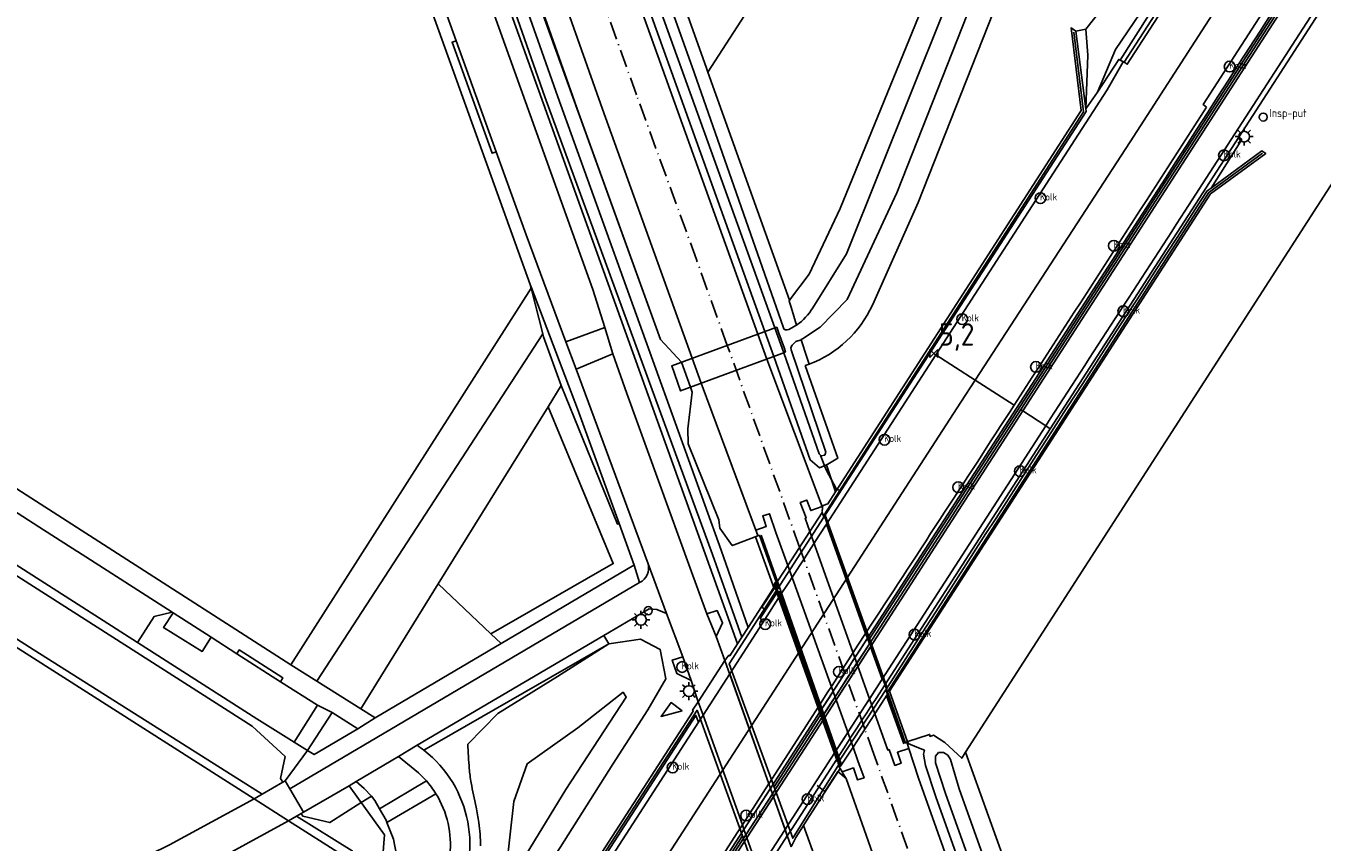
# Model space of a CAD drawing. Extents: x 165936 to 168762, y 445225 to 450407.
# Tile 19 of 69: x 166722 to 166867, y 446294 to 446385. Entities that reach past the tile are written whole.
import ezdxf

# ---------------------------------------------------------------- set-up
doc = ezdxf.new("R2010")
doc.units = 0
doc.header["$LTSCALE"] = 4
doc.linetypes.add('SPOOR', pattern=[0.8, 0.5, -0.15, 0, -0.15])
doc.layers.get('0').update_dxf_attribs({"linetype": 'CONTINUOUS'})
for name, color, linetype in [('G_BTD', 3, 'CONTINUOUS'), ('G_KWDUPM1', 11, 'ByLayer'), ('G_OBDP1', 2, 'ByLayer'), ('G_OTD', 32, 'CONTINUOUS'), ('G_OTDP1', 2, 'ByLayer'), ('G_OWG', 6, 'CONTINUOUS'), ('G_OWGM1', 11, 'ByLayer'), ('G_OWT', 6, 'CONTINUOUS'), ('G_SHDM1', 11, 'ByLayer'), ('G_WGD', 7, 'CONTINUOUS'), ('G_WGDM1', 11, 'ByLayer'), ('G_WGDP1', 2, 'ByLayer'), ('G_WTD', 5, 'CONTINUOUS'), ('LSHD', 3, 'CONTINUOUS'), ('LSPR', 7, 'CONTINUOUS'), ('LWGI', 7, 'CONTINUOUS'), ('PPALHM', 10, 'CONTINUOUS')]:
    doc.layers.add(name, color=color, linetype=linetype)
doc.layers.add('G_OTDP1_A1', color=2, linetype='CONTINUOUS', lineweight=70)
doc.layers.add('G_SHD', color=10, linetype='ByLayer', lineweight=25)
doc.layers.add('PPAL', color=7, linetype='CONTINUOUS', true_color=0xbd2877)
doc.layers.add('PPUT', color=7, linetype='CONTINUOUS', true_color=0xbd2877)
doc.styles.add('ISO', font='ISO')

# ---------------------------------------------------------------- blocks, each defined once
blk = doc.blocks.new('kolk')
at = {"color": 0}
blk.add_circle((0, 0), 0.6, dxfattribs=at)
at = {"color": 0, "linetype": 'Continuous', "style": 'ISO'}
blk.add_attdef('KOLK', (-0.04, -0.26), '', height=0.8, dxfattribs=at)
blk = doc.blocks.new('lichtmast')
at = {"color": 0}
for p, q in [((-0.6, 0), (-1, 0)), ((-0.71, 0.71), (-0.42, 0.42)), ((0, 0.6), (0, 1)), ((0.42, 0.42), (0.71, 0.71)), ((0.6, 0), (1, 0)), ((-0.42, -0.42), (-0.71, -0.71)), ((0, -0.6), (0, -1)), ((0.42, -0.42), (0.71, -0.71))]:
    blk.add_line(p, q, dxfattribs=at)
blk.add_circle((0, 0), 0.6, dxfattribs=at)
blk = doc.blocks.new('klok')
at = {"color": 0}
blk.add_circle((0, 0), 0.45, dxfattribs=at)
at = {"style": 'ISO'}
blk.add_attdef('KLOK', (0.7, 0), '', height=0.9, dxfattribs=at)
blk = doc.blocks.new('kilometerpaal')
at = {"color": 0}
for p, q in [((-0.44, 0.44), (0.44, -0.44)), ((-0.44, -0.44), (-0.44, 0.44)), ((0.44, 0.44), (-0.44, -0.44)), ((0.44, -0.44), (0.44, 0.44))]:
    blk.add_line(p, q, dxfattribs=at)
at = {"color": 0, "style": 'ISO'}
blk.add_attdef('KILOMETERPAAL', (0.59, 0.87), '', height=2.5, dxfattribs=at)
blk = doc.blocks.new('verkeersteller')
at = {"color": 0}
blk.add_circle((0, 0), 0.45, dxfattribs=at)

msp = doc.modelspace()

# ---------------------------------------------------------------- linework, layer by layer
at = {"layer": 'G_BTD', "linetype": 'Continuous', "transparency": 33554687}
for points in [[(166778.532, 446355.748), (166778.634, 446355.339)], [(166751.831, 446313.351), (166778.634, 446355.339)], [(166778.634, 446355.339), (166779.91, 446350.244)], [(166754.72, 446311.539), (166779.91, 446350.244)], [(166781.981, 446344.488), (166779.989, 446349.928), (166779.91, 446350.244)], [(166781.981, 446344.488), (166780.521, 446342.136)], [(166788.422, 446329.112), (166788.235, 446329.044), (166781.981, 446344.488)], [(166768.263, 446322.389), (166780.521, 446342.136)], [(166780.521, 446342.136), (166787.78, 446324.651), (166774.146, 446316.822)], [(166750.926, 446300.275), (166750.672, 446300.707), (166751.212, 446303.133), (166747.513, 446306.512), (166701.825, 446335.673), (166700.249, 446336.3), (166698.573, 446336.363), (166694.11, 446335.514), (166692.567, 446334.916), (166691.37, 446333.643), (166689.218, 446329.829), (166683.616, 446322.003), (166680.521, 446319.907), (166671.628, 446324.527), (166646.542, 446340.419)], [(166734.734, 446315.855), (166726.659, 446321.009), (166702.283, 446336.567)], [(166811.192, 446331.13), (166811.708, 446331.317), (166812.569, 446332.653)], [(166811.192, 446331.13), (166811.152, 446331.116), (166811.115, 446330.868)], [(166759.62, 446308.466), (166768.263, 446322.389)], [(166768.263, 446322.389), (166774.146, 446316.822)], [(166775.297, 446315.732), (166774.146, 446316.822)], [(166766.675, 446303.839), (166787.29, 446315.691)], [(166820.486, 446304.739), (166820.587, 446304.791)], [(166759.676, 446298.012), (166759.383, 446298.418), (166758.325, 446299.885)], [(166759.676, 446298.012), (166760.811, 446298.735)], [(166812.177, 446286.555), (166808.979, 446295.44)]]:
    msp.add_lwpolyline(points, dxfattribs=at)
at = {"layer": 'G_KWDUPM1', "transparency": 33554687}
for points in [[(166806.018, 446350.997), (166794.297, 446346.687), (166795.265, 446343.9), (166806.995, 446348.214)], [(166806.995, 446348.214), (166806.854, 446348.616), (166806.254, 446350.324), (166806.018, 446350.997)]]:
    msp.add_lwpolyline(points, dxfattribs=at)
at = {"layer": 'G_OBDP1', "transparency": 33554687}
msp.add_lwpolyline([(166818.168, 446310.575), (166818.192, 446310.613), (166818.217, 446310.65), (166818.241, 446310.688), (166818.265, 446310.726), (166818.289, 446310.764), (166818.313, 446310.802)], dxfattribs=at)
at = {"layer": 'G_OTD', "linetype": 'Continuous', "transparency": 33554687}
for points in [[(166798.327, 446379.426), (166803.626, 446387.665), (166834.679, 446436.027), (166885.309, 446514.722)], [(166811.115, 446330.868), (166811.05, 446330.433)], [(166811.06, 446331.013), (166811.115, 446330.868)], [(166811.071, 446330.336), (166809.706, 446328.231)], [(166811.052, 446330.39), (166811.046, 446330.406), (166811.05, 446330.433)], [(166811.071, 446330.336), (166811.052, 446330.39)], [(166803.896, 446327.764), (166803.669, 446328.373)], [(166803.907, 446327.735), (166803.896, 446327.764)], [(166806.839, 446323.811), (166805.979, 446322.485)], [(166807.246, 446324.439), (166806.839, 446323.811)], [(166806.056, 446321.748), (166805.872, 446322.263)], [(166800.232, 446313.834), (166800.674, 446314.437), (166800.758, 446314.359), (166801.631, 446315.708)], [(166816.933, 446307.906), (166818.345, 446310.078)], [(166820.486, 446304.739), (166820.402, 446304.696), (166820.285, 446304.636), (166818.361, 446310.034), (166818.345, 446310.078)], [(166812.955, 446302.535), (166813.127, 446302.055), (166814.065, 446303.498)], [(166814.065, 446303.498), (166814.515, 446304.189)], [(166820.486, 446304.739), (166820.527, 446304.616)], [(166820.527, 446304.616), (166820.72, 446304.035)], [(166812.859, 446302.445), (166812.868, 446302.399)], [(166812.868, 446302.399), (166812.937, 446302.038), (166813.023, 446301.895)], [(166812.955, 446302.535), (166812.941, 446302.573)], [(166811.287, 446299.07), (166813.077, 446301.804)], [(166813.077, 446301.804), (166813.023, 446301.895)], [(166813.308, 446301.416), (166813.077, 446301.804)], [(166811.287, 446299.07), (166810.013, 446297.067)], [(166810.013, 446297.067), (166809.358, 446296.037)], [(166808.979, 446295.44), (166808.139, 446294.119), (166807.61, 446293.077)], [(166808.979, 446295.44), (166809.358, 446296.037)]]:
    msp.add_lwpolyline(points, dxfattribs=at)
at = {"layer": 'G_OTDP1', "transparency": 33554687}
for points in [[(166811.263, 446329.804), (166811.071, 446330.336)], [(166818.313, 446310.802), (166811.417, 446330.042), (166811.263, 446329.804)], [(166818.168, 446310.575), (166818.345, 446310.078)]]:
    msp.add_lwpolyline(points, dxfattribs=at)
msp.add_lwpolyline([(166818.168, 446310.575, 0.0051272), (166818.313, 446310.802)], format="xyb", dxfattribs=at)
at = {"layer": 'G_OTDP1_A1', "linetype": 'Continuous', "lineweight": 70, "transparency": 33554687}
for points in [[(166805.979, 446322.485), (166805.858, 446322.299), (166806.056, 446321.748)], [(166806.137, 446321.523), (166812.939, 446302.578)], [(166812.939, 446302.578), (166812.955, 446302.535)]]:
    msp.add_lwpolyline(points, dxfattribs=at)
at = {"layer": 'G_OWG', "linetype": 'Continuous', "transparency": 33554687}
for points in [[(166840.48, 446384.221), (166845.544, 446390.695), (166888.735, 446451.693), (166893.268, 446456.711), (166858.14, 446403.182), (166843.771, 446381.949), (166841.754, 446377.202)], [(166887.328, 446425.613), (166833.199, 446341.82)], [(166827.059, 446303.618), (166885.328, 446394.046)], [(166867.87, 446389.322), (166868.384, 446389.02), (166857.501, 446372.182)], [(166812.569, 446332.653), (166839.96, 446375.166), (166838.822, 446384.354), (166839.349, 446383.998)], [(166839.349, 446383.998), (166840.48, 446384.221)], [(166839.349, 446383.998), (166840.446, 446375.317)], [(166840.48, 446384.221), (166840.68, 446381.3), (166840.446, 446375.317)], [(166841.754, 446377.202), (166844.135, 446380.85), (166844.741, 446380.519)], [(166841.754, 446377.202), (166840.446, 446375.317)], [(166811.263, 446329.804), (166840.504, 446375.054), (166840.446, 446375.317)], [(166836.504, 446339.684), (166857.501, 446372.182)], [(166857.501, 446372.182), (166857.849, 446371.913), (166854.445, 446366.486)], [(166820.587, 446304.791), (166818.561, 446310.409), (166854.35, 446365.845), (166860.518, 446370.339), (166860.067, 446370.64), (166854.445, 446366.486)], [(166816.107, 446316.314), (166849.327, 446367.605)], [(166854.445, 446366.486), (166853.998, 446366.205)], [(166816.327, 446315.702), (166833.199, 446341.82)], [(166833.442, 446341.662), (166833.199, 446341.82)], [(166818, 446311.043), (166836.504, 446339.684)], [(166835.991, 446340.016), (166836.504, 446339.684)], [(166812.569, 446332.653), (166811.533, 446335.65)], [(166811.263, 446329.804), (166806.056, 446321.748)], [(166806.137, 446321.523), (166804.201, 446318.61), (166804.414, 446318.013)], [(166806.056, 446321.748), (166806.137, 446321.523)], [(166787.29, 446315.691), (166786.732, 446316.647)], [(166816.107, 446316.314), (166815.911, 446316.859)], [(166787.29, 446315.691), (166790.814, 446316.202), (166792.995, 446315.079), (166793.657, 446311.817), (166791.63, 446308.35), (166787.719, 446302.289), (166781.862, 446293.015), (166776.874, 446285.45), (166773.323, 446279.749), (166768.714, 446273.233), (166767.158, 446272.494), (166766.203, 446272.828), (166765.735, 446273.043)], [(166771.571, 446304.513), (166774.909, 446307.917), (166781.555, 446312.047), (166787.29, 446315.691)], [(166816.107, 446316.314), (166810.875, 446308.22)], [(166811.089, 446307.596), (166816.327, 446315.702)], [(166795.517, 446314.249), (166794.347, 446313.884), (166794.853, 446312.38), (166796.48, 446311.621)], [(166818, 446311.043), (166817.151, 446309.728), (166816.619, 446308.903), (166816.032, 446307.994), (166815.506, 446307.18), (166815, 446306.397), (166814.279, 446305.282), (166813.721, 446304.418), (166812.843, 446303.059), (166812.765, 446302.938)], [(166797.253, 446309.251), (166796.62, 446308.306), (166796.704, 446308.187), (166767.695, 446263.35), (166758.989, 446260.491), (166759.529, 446260.108), (166767.771, 446262.852)], [(166767.627, 446276.242), (166768.085, 446276.14), (166773.747, 446285.162), (166782.5, 446299.466), (166789.219, 446309.769), (166788.866, 446310.305), (166783.83, 446306.331), (166778.183, 446302.339), (166776.697, 446298.137), (166775.892, 446290.834), (166770.763, 446281.966), (166767.306, 446276.825), (166767.364, 446276.345)], [(166818.168, 446310.575), (166813.234, 446303.029), (166812.939, 446302.578)], [(166795.46, 446308.216), (166794.224, 446309.159), (166793.114, 446307.617), (166795.46, 446308.216)], [(166810.875, 446308.22), (166805.75, 446300.283), (166805.298, 446299.582)], [(166810.875, 446308.22), (166810.689, 446308.763)], [(166797.274, 446306.954), (166796.994, 446307.727), (166768.035, 446262.944), (166767.771, 446262.852)], [(166805.516, 446298.968), (166805.97, 446299.671), (166811.089, 446307.596)], [(166811.089, 446307.596), (166811.208, 446307.251)], [(166820.605, 446304.8), (166820.587, 446304.791)], [(166812.715, 446302.86), (166807.644, 446295.013), (166807.178, 446294.292)], [(166812.765, 446302.938), (166812.715, 446302.86)], [(166812.859, 446302.445), (166812.765, 446302.938)], [(166812.941, 446302.573), (166812.859, 446302.445)], [(166812.939, 446302.578), (166812.941, 446302.573)], [(166805.298, 446299.582), (166802.347, 446295.013)], [(166805.516, 446298.968), (166802.566, 446294.401)], [(166802.347, 446295.013), (166801.863, 446294.264), (166738.251, 446195.819)], [(166802.566, 446294.401), (166802.084, 446293.655), (166778.971, 446257.951)], [(166804.235, 446289.737), (166807.178, 446294.292)]]:
    msp.add_lwpolyline(points, dxfattribs=at)
for points in [[(166849.327, 446367.605, -0.0004038), (166886.884, 446425.899)], [(166818.168, 446310.575, -0.0014002), (166853.998, 446366.205)], [(166771.727, 446301.812, -0.013348), (166771.571, 446304.513)], [(166771.935, 446300.206, -0.0223634), (166771.727, 446301.812)], [(166772.478, 446297.511, -0.0129833), (166771.935, 446300.206)], [(166772.801, 446295.782, 0.0202911), (166772.478, 446297.511)], [(166772.961, 446293.173, 0.0421677), (166772.801, 446295.782)]]:
    msp.add_lwpolyline(points, format="xyb", dxfattribs=at)
at = {"layer": 'G_OWGM1', "transparency": 33554687}
for points in [[(166805.298, 446299.582), (166805.263, 446299.529), (166802.347, 446295.013)], [(166805.516, 446298.968), (166805.484, 446298.918), (166802.566, 446294.401)], [(166806.928, 446294.995), (166807.178, 446294.292)]]:
    msp.add_lwpolyline(points, dxfattribs=at)
at = {"layer": 'G_OWT', "linetype": 'Continuous', "transparency": 33554687}
for points in [[(166746.026, 446526.162), (166755.338, 446500), (166798.167, 446379.876), (166798.327, 446379.426)], [(166793.062, 446349.63), (166783.958, 446374.828), (166757.244, 446450.373), (166748.259, 446474.766), (166732.43, 446517.33), (166732.077, 446518.577), (166731.959, 446520.388), (166731.767, 446520.887), (166731.465, 446521.671)], [(166801.631, 446315.708), (166774.155, 446392.155), (166753.86, 446447.321), (166732.206, 446507.805), (166727.307, 446521.064)], [(166731.502, 446520.883), (166731.675, 446520.421), (166730.85, 446519.65), (166730.655, 446518.476), (166731.802, 446515.352), (166739.068, 446496.084), (166747.078, 446474.578), (166751.859, 446462.446), (166756.64, 446450.315), (166793.062, 446349.63)], [(166804.683, 446350.529), (166802.016, 446357.949), (166785.683, 446403.383), (166778.722, 446423.386), (166772.815, 446439.796), (166766.14, 446458.999), (166753.197, 446495.088), (166747.241, 446512.491), (166746.781, 446512.54), (166745.827, 446513.83)], [(166891.289, 446497.979), (166889.188, 446493.665), (166884.066, 446480.971), (166878.579, 446471.449), (166852.965, 446434.968), (166828.116, 446401.099), (166813.08, 446364.235), (166809.616, 446356.889), (166807.438, 446353.996)], [(166831.345, 446389.21), (166821.774, 446364.896), (166816.661, 446353.453)], [(166798.327, 446379.426), (166807.438, 446353.996)], [(166807.438, 446353.996), (166807.372, 446353.909), (166807.595, 446353.209), (166808.223, 446351.237)], [(166805.688, 446347.733), (166804.683, 446350.529)], [(166793.062, 446349.63), (166795.391, 446347.089)], [(166808.745, 446349.596), (166809.369, 446347.637), (166809.614, 446346.866)], [(166795.391, 446347.089), (166796.374, 446344.308)], [(166811.533, 446335.65), (166810.769, 446335.32), (166809.727, 446336.201), (166805.688, 446347.733)], [(166811.533, 446335.65), (166811.684, 446335.738), (166812.799, 446336.393), (166809.177, 446346.709)], [(166803.907, 446327.735), (166801.268, 446326.737), (166801.05, 446326.655), (166799.666, 446328.587), (166799.536, 446329.527), (166796.144, 446338.004), (166796.108, 446339.666), (166796.571, 446343.748), (166796.374, 446344.308)], [(166748.624, 446298.935), (166722.714, 446315.326), (166697.707, 446331.34), (166694.135, 446330.485), (166683.262, 446313.694), (166680.932, 446313.538), (166662.914, 446325.51), (166648.314, 446335.149), (166645.016, 446337.426)], [(166803.907, 446327.735), (166804.082, 446327.8)], [(166805.979, 446322.485), (166804.082, 446327.8)], [(166802.804, 446317.519), (166803.955, 446319.297), (166805.872, 446322.263)], [(166805.979, 446322.485), (166805.992, 446322.449), (166805.872, 446322.263)], [(166801.631, 446315.708), (166802.105, 446316.44)], [(166827.059, 446303.618), (166826.623, 446302.941), (166824.729, 446304.691), (166823.478, 446305.511), (166823.098, 446305.381), (166823.034, 446305.597), (166820.605, 446304.8)], [(166820.605, 446304.8), (166820.645, 446304.669), (166820.584, 446304.644), (166820.648, 446304.587), (166821.626, 446304.188), (166822.458, 446303.849), (166822.356, 446303.415), (166822.582, 446302.143), (166823.723, 446298.653), (166842.362, 446246.473), (166847.371, 446232.799), (166848.87, 446232.781), (166849.903, 446233.08), (166852.662, 446224.634), (166851.667, 446224.049), (166850.893, 446223.181), (166866.209, 446180.454), (166876.103, 446153.847), (166883.088, 446134.044), (166893.873, 446104.061), (166895.471, 446099.68)], [(166853.978, 446228.411), (166851.835, 446234.679), (166827.059, 446303.618)], [(166759.676, 446298.012), (166759.969, 446297.605), (166762.27, 446294.413), (166761.92, 446289.738), (166727.14, 446235.392), (166700.842, 446194.688), (166697.12, 446189.108), (166696.554, 446188.299), (166695.623, 446187.612), (166694.288, 446187.005), (166692.913, 446186.601), (166691.294, 446186.56), (166689.514, 446186.56), (166686.668, 446187.742), (166566.972, 446265.246)], [(166752.995, 446296.805), (166753.185, 446296.473), (166756.178, 446295.783), (166759.676, 446298.012)], [(166752.475, 446296.504), (166758.672, 446292.627), (166758.05, 446288.039), (166749.974, 446274.67), (166728.927, 446241.243), (166713.861, 446217.533), (166696.231, 446190.169), (166691.028, 446189.159), (166656.08, 446211.703), (166642.722, 446220.409), (166609.095, 446242.098), (166581.68, 446259.511), (166566.421, 446269.416)]]:
    msp.add_lwpolyline(points, dxfattribs=at)
for points in [[(166809.614, 446346.866, 0.1968594), (166816.661, 446353.453)], [(166809.177, 446346.709, 0.0108618), (166809.614, 446346.866)]]:
    msp.add_lwpolyline(points, format="xyb", dxfattribs=at)
at = {"layer": 'G_SHD', "lineweight": 25, "transparency": 33554687}
msp.add_lwpolyline([(166816.327, 446315.702), (166816.107, 446316.314)], dxfattribs=at)
at = {"layer": 'G_SHDM1', "transparency": 33554687}
for points in [[(166816.107, 446316.314), (166815.26, 446315.003), (166814.728, 446314.181), (166814.138, 446313.269), (166813.612, 446312.456), (166813.107, 446311.674), (166812.367, 446310.53), (166811.831, 446309.699), (166810.957, 446308.346), (166810.875, 446308.22)], [(166811.089, 446307.596), (166811.176, 446307.731), (166812.05, 446309.084), (166812.59, 446309.919), (166813.327, 446311.06), (166813.832, 446311.842), (166814.358, 446312.656), (166814.948, 446313.568), (166815.479, 446314.391), (166816.327, 446315.702)], [(166811.089, 446307.596), (166810.875, 446308.22)]]:
    msp.add_lwpolyline(points, dxfattribs=at)
at = {"layer": 'G_WGD', "linetype": 'Continuous', "transparency": 33554687}
for points in [[(166796.583, 446347.527), (166786.587, 446375.314), (166777.793, 446400.128), (166765.605, 446433.727), (166753.661, 446468.008), (166743.58, 446495.759), (166735.248, 446519.496), (166726.615, 446543.211), (166723.217, 446552.684)], [(166778.532, 446355.748), (166752.787, 446427.193), (166750.508, 446433.532), (166750.043, 446434.826), (166749.556, 446436.18), (166748.327, 446439.601), (166745.168, 446448.406), (166726.834, 446499.513), (166726.659, 446500), (166725.562, 446503.055)], [(166753.713, 446443.782), (166785.509, 446355.204), (166786.83, 446350.958)], [(166772.923, 446436.696), (166781.246, 446413.227), (166803.884, 446350.212)], [(166844.741, 446380.519), (166867.261, 446415.331), (166877.874, 446431.709)], [(166882.331, 446428.835), (166880.836, 446426.519), (166845.386, 446371.668), (166828.121, 446345.101)], [(166853.907, 446375.532), (166853.541, 446375.826), (166886.16, 446426.366)], [(166887.557, 446425.465), (166833.442, 446341.662)], [(166770.273, 446382.929), (166761.903, 446406.182)], [(166867.87, 446389.322), (166851.516, 446363.919)], [(166774.73, 446370.547), (166774.26, 446370.378), (166769.803, 446382.759), (166770.273, 446382.929)], [(166774.73, 446370.547), (166770.273, 446382.929)], [(166844.741, 446380.519), (166844.619, 446380.578), (166842.829, 446377.459), (166823.745, 446347.928)], [(166774.73, 446370.547), (166778.064, 446361.285), (166782.505, 446349.349)], [(166788.422, 446329.112), (166783.776, 446341.899), (166778.667, 446355.391), (166778.532, 446355.748)], [(166786.83, 446350.958), (166782.505, 446349.349)], [(166786.83, 446350.958), (166787.742, 446348.026)], [(166803.884, 446350.212), (166804.893, 446347.441)], [(166782.505, 446349.349), (166783.637, 446346.305)], [(166751.831, 446313.351), (166701.938, 446345.401), (166699.626, 446346.886), (166688.914, 446344.939), (166681.05, 446332.645)], [(166787.742, 446348.026), (166783.637, 446346.305)], [(166798.209, 446319.046), (166796.352, 446324.128), (166789.284, 446343.612), (166787.742, 446348.026)], [(166797.581, 446344.752), (166796.583, 446347.527)], [(166811.06, 446331.013), (166804.893, 446347.441)], [(166811.538, 446329.039), (166823.745, 446347.928)], [(166828.121, 446345.101), (166823.745, 446347.928)], [(166791.656, 446324.629), (166783.637, 446346.305)], [(166682.806, 446331.264), (166685.206, 446335.037), (166689.014, 446341.063), (166689.641, 446341.193), (166689.539, 446341.682), (166700.398, 446343.945), (166700.814, 446344.032), (166705.803, 446340.834), (166705.533, 446340.413), (166708.496, 446338.514), (166712.716, 446335.809), (166715.904, 446333.766), (166716.174, 446334.187), (166721.076, 446331.045), (166720.806, 446330.624), (166723.743, 446328.742), (166727.991, 446326.019), (166728.06, 446325.975), (166738.593, 446319.224)], [(166828.121, 446345.101), (166826.515, 446342.629), (166773.851, 446261.26)], [(166803.669, 446328.373), (166797.581, 446344.752)], [(166832.463, 446342.295), (166828.121, 446345.101)], [(166833.442, 446341.662), (166816.453, 446315.352)], [(166835.991, 446340.016), (166833.442, 446341.662)], [(166835.991, 446340.016), (166817.746, 446311.751)], [(166811.06, 446331.013), (166809.796, 446330.548), (166809.34, 446331.722), (166808.629, 446331.451), (166809.274, 446329.73), (166809.185, 446329.697), (166809.706, 446328.231)], [(166803.669, 446328.373), (166804.839, 446328.773), (166804.436, 446329.953), (166805.179, 446330.194), (166805.915, 446328.114), (166807.246, 446324.439)], [(166790.107, 446324.473), (166788.422, 446329.112)], [(166806.438, 446321.148), (166807.271, 446322.436), (166807.756, 446323.186), (166808.54, 446324.4), (166809.045, 446325.181), (166809.571, 446325.995), (166810.166, 446326.917), (166810.694, 446327.734), (166811.538, 446329.039)], [(166809.706, 446328.231), (166807.246, 446324.439)], [(166775.297, 446315.732), (166790.09, 446324.463)], [(166790.09, 446324.463), (166790.107, 446324.473)], [(166790.107, 446324.473), (166790.716, 446322.528)], [(166791.656, 446324.629), (166793.729, 446319.063)], [(166751.708, 446299.54), (166790.716, 446322.528)], [(166804.414, 446318.013), (166806.438, 446321.148)], [(166786.732, 446316.647), (166791.775, 446319.593), (166792.624, 446319.536), (166793.257, 446319.265), (166793.729, 446319.063)], [(166799.235, 446316.524), (166799.966, 446318.031), (166799.344, 446319.404), (166798.209, 446319.046)], [(166738.593, 446319.224), (166736.594, 446318.733), (166734.734, 446315.855)], [(166738.707, 446319.151), (166737.647, 446317.52), (166741.963, 446314.857), (166742.958, 446316.427)], [(166738.593, 446319.224), (166738.707, 446319.151)], [(166738.707, 446319.151), (166742.958, 446316.427)], [(166793.729, 446319.063), (166795.517, 446314.249)], [(166799.235, 446316.524), (166798.209, 446319.046)], [(166804.414, 446318.013), (166801.179, 446313.003), (166800.759, 446312.352)], [(166742.958, 446316.427), (166745.812, 446314.598)], [(166765.91, 446304.393), (166786.732, 446316.647)], [(166799.235, 446316.524), (166800.232, 446313.834)], [(166815.911, 446316.859), (166815.062, 446315.554), (166814.53, 446314.735), (166813.415, 446313.003), (166812.171, 446311.068), (166811.637, 446310.238), (166810.765, 446308.882), (166810.689, 446308.763)], [(166752.209, 446304.743), (166748.051, 446307.355), (166734.734, 446315.855)], [(166745.812, 446314.598), (166746.081, 446315.019), (166750.953, 446311.897), (166750.683, 446311.476)], [(166761.252, 446307.443), (166775.297, 446315.732)], [(166811.208, 446307.251), (166816.453, 446315.352)], [(166745.812, 446314.598), (166750.683, 446311.476)], [(166795.517, 446314.249), (166796.48, 446311.621)], [(166800.232, 446313.834), (166797.253, 446309.251)], [(166754.72, 446311.539), (166751.831, 446313.351)], [(166797.789, 446307.752), (166800.759, 446312.352)], [(166750.683, 446311.476), (166754.808, 446308.866)], [(166759.62, 446308.466), (166754.72, 446311.539)], [(166797.253, 446309.251), (166796.48, 446311.621)], [(166812.469, 446303.577), (166817.746, 446311.751)], [(166754.808, 446308.866), (166752.209, 446304.743)], [(166756.425, 446308.04), (166753.701, 446303.818)], [(166754.808, 446308.866), (166756.425, 446308.04)], [(166756.425, 446308.04), (166759.308, 446306.222)], [(166761.252, 446307.443), (166759.62, 446308.466)], [(166797.789, 446307.752), (166797.274, 446306.954)], [(166805.115, 446300.097), (166810.689, 446308.763)], [(166814.515, 446304.189), (166816.933, 446307.906)], [(166820.72, 446304.035), (166819.454, 446303.61), (166819.859, 446302.382), (166819.183, 446302.146), (166818.525, 446303.906), (166818.374, 446303.852), (166818.34, 446303.947), (166816.933, 446307.906)], [(166759.308, 446306.222), (166761.252, 446307.443)], [(166769.542, 446264.046), (166797.274, 446306.954)], [(166805.632, 446298.64), (166806.088, 446299.344), (166811.208, 446307.251)], [(166759.308, 446306.222), (166754.419, 446303.363), (166753.701, 446303.818)], [(166751.187, 446300.427), (166753.701, 446303.818)], [(166753.701, 446303.818), (166752.209, 446304.743)], [(166765.91, 446304.393), (166763.831, 446303.127)], [(166806.928, 446294.995), (166807.392, 446295.714), (166812.469, 446303.577)], [(166813.308, 446301.416), (166814.548, 446301.874), (166815.007, 446300.54), (166815.748, 446300.776), (166815.06, 446302.666), (166814.515, 446304.189)], [(166820.72, 446304.035), (166821.817, 446300.731), (166832.008, 446272.004), (166844.434, 446237.502), (166872.203, 446160.465), (166888.841, 446115.064), (166894.635, 446098.731)], [(166763.831, 446303.127), (166759.107, 446300.337)], [(166763.831, 446303.127), (166766.063, 446301.318)], [(166888.68, 446091.962), (166879.028, 446118.837), (166855.612, 446184.363), (166823.416, 446273.305), (166813.742, 446300.689), (166813.425, 446301.22), (166813.308, 446301.416)], [(166751.708, 446299.54), (166751.187, 446300.427)], [(166753.234, 446296.943), (166751.708, 446299.54)], [(166753.234, 446296.943), (166758.325, 446299.885)], [(166758.325, 446299.885), (166759.107, 446300.337)], [(166760.811, 446298.735), (166760.005, 446299.585), (166759.107, 446300.337)], [(166766.944, 446300.429), (166761.736, 446297.299)], [(166805.115, 446300.097), (166805.079, 446300.041), (166802.168, 446295.514)], [(166760.811, 446298.735), (166761.195, 446298.251), (166761.736, 446297.299)], [(166768.012, 446298.99), (166762.548, 446295.79)], [(166802.68, 446294.082), (166805.632, 446298.64)], [(166761.736, 446297.299), (166762.447, 446296.047), (166762.548, 446295.79)], [(166762.548, 446295.79), (166763.287, 446293.914), (166763.596, 446292.194)], [(166769.36, 446295.692), (166769.519, 446294.813), (166769.604, 446293.924)], [(166802.168, 446295.514), (166801.683, 446294.762), (166778.256, 446258.413)], [(166803.985, 446290.436), (166806.928, 446294.995)], [(166802.68, 446294.082), (166802.199, 446293.338), (166779.227, 446257.785)]]:
    msp.add_lwpolyline(points, dxfattribs=at)
for points in [[(166853.907, 446375.532, -0.00108), (166832.463, 446342.295)], [(166851.516, 446363.919, 0.0006133), (166835.991, 446340.016)], [(166815.911, 446316.859, 0.0008592), (166832.463, 446342.295)], [(166790.716, 446322.528, 0.3638461), (166791.656, 446324.629)], [(166766.675, 446303.839, 0.0175936), (166765.91, 446304.393)], [(166769.992, 446286.655, 0.3751697), (166766.675, 446303.839)], [(166766.063, 446301.318, -0.0293729), (166766.944, 446300.429)], [(166766.944, 446300.429, -0.0418516), (166768.012, 446298.99)], [(166768.012, 446298.99, -0.0846205), (166769.36, 446295.692)], [(166769.604, 446293.924, -0.1558241), (166767.958, 446287.61)]]:
    msp.add_lwpolyline(points, format="xyb", dxfattribs=at)
at = {"layer": 'G_WGDM1', "transparency": 33554687}
for points in [[(166815.911, 446316.859), (166811.538, 446329.039)], [(166810.689, 446308.763), (166806.438, 446321.148)], [(166811.208, 446307.251), (166811.298, 446307.39), (166812.173, 446308.742), (166812.714, 446309.577), (166813.451, 446310.715), (166813.956, 446311.496), (166814.483, 446312.309), (166815.073, 446313.22), (166815.604, 446314.041), (166816.453, 446315.352)], [(166816.453, 446315.352), (166817.746, 446311.751)], [(166805.115, 446300.097), (166800.759, 446312.352)], [(166812.469, 446303.577), (166812.591, 446303.766), (166813.468, 446305.125), (166814.023, 446305.985), (166815.252, 446307.888), (166815.777, 446308.702), (166816.365, 446309.612), (166816.897, 446310.437), (166817.746, 446311.751)], [(166797.789, 446307.752), (166802.168, 446295.514)], [(166811.208, 446307.251), (166812.469, 446303.577)], [(166802.68, 446294.082), (166805.601, 446298.592), (166805.632, 446298.64)], [(166805.632, 446298.64), (166806.928, 446294.995)], [(166802.68, 446294.082), (166803.985, 446290.436)]]:
    msp.add_lwpolyline(points, dxfattribs=at)
at = {"layer": 'G_WGDP1', "transparency": 33554687}
for points in [[(166809.706, 446328.231), (166816.933, 446307.906)], [(166807.246, 446324.439), (166808.593, 446320.721), (166814.515, 446304.189)], [(166805.115, 446300.097), (166800.232, 446313.834)], [(166797.253, 446309.251), (166797.789, 446307.752)], [(166750.926, 446300.275), (166748.624, 446298.935)], [(166751.187, 446300.427), (166750.926, 446300.275)], [(166805.298, 446299.582), (166805.115, 446300.097)], [(166805.516, 446298.968), (166805.298, 446299.582)], [(166747.734, 446298.416), (166738.304, 446293.288), (166729.473, 446288.942), (166719.729, 446284.625)], [(166748.624, 446298.935), (166747.734, 446298.416)], [(166805.632, 446298.64), (166805.516, 446298.968)], [(166805.632, 446298.64), (166807.61, 446293.077)], [(166751.564, 446295.977), (166752.475, 446296.504)], [(166752.475, 446296.504), (166752.995, 446296.805)], [(166752.995, 446296.805), (166753.234, 446296.943)], [(166738.746, 446289.01), (166740.105, 446289.682), (166751.564, 446295.977)], [(166802.168, 446295.514), (166802.347, 446295.013)], [(166802.347, 446295.013), (166802.566, 446294.401)], [(166802.566, 446294.401), (166802.68, 446294.082)]]:
    msp.add_lwpolyline(points, dxfattribs=at)
at = {"layer": 'G_WTD', "linetype": 'Continuous', "transparency": 33554687}
for points in [[(166808.223, 446351.237), (166807.363, 446350.745), (166807.163, 446350.689), (166806.925, 446350.718), (166806.798, 446350.796), (166806.745, 446350.922), (166796.793, 446379.387), (166753.964, 446499.51), (166744.759, 446526.365)], [(166808.745, 446349.596), (166808.121, 446349.397), (166807.733, 446348.995), (166807.589, 446348.75), (166807.602, 446348.463), (166811.458, 446337.075), (166811.363, 446336.735), (166810.969, 446336.67), (166810.717, 446336.883), (166806.781, 446348.121), (166805.775, 446350.921), (166803.107, 446358.341), (166786.776, 446403.77), (166779.815, 446423.773), (166773.908, 446440.183), (166767.234, 446459.385), (166754.292, 446495.472), (166748.083, 446513.495), (166743.884, 446525.517)], [(166727.334, 446522.753), (166729.222, 446518.307), (166745.589, 446472.976), (166760.714, 446432.158), (166780.166, 446376.671), (166798.832, 446325.647), (166802.105, 446316.44)], [(166802.804, 446317.519), (166799.795, 446326.137), (166781.614, 446376.661), (166762.794, 446429.959), (166730.026, 446518.955), (166729.935, 446519.584), (166730.286, 446520.318), (166731.502, 446520.883)], [(166868.098, 446452.609), (166831.127, 446400.967), (166828.189, 446395.16), (166813.783, 446359.166), (166810.014, 446353.165)], [(166870.321, 446450.908), (166849.988, 446422.774), (166837.426, 446405.816), (166834.725, 446401.869), (166833.529, 446399.771), (166829.954, 446392.475), (166828.938, 446390.191), (166819.375, 446365.96), (166813.854, 446354.065), (166810.848, 446350.999), (166808.86, 446349.703), (166808.733, 446349.634), (166808.745, 446349.596)], [(166747.734, 446298.416), (166697.687, 446330.288), (166694.909, 446329.684), (166683.945, 446312.879), (166681.147, 446312.385), (166643.876, 446337.171)], [(166802.105, 446316.44), (166802.804, 446317.519)], [(166878.382, 446154.426), (166868.799, 446181.4), (166854.137, 446222.303), (166854.598, 446224.17), (166850.965, 446234.955), (166848.575, 446235.88), (166844.955, 446247.411), (166826.332, 446299.545), (166825.389, 446302.822), (166825.068, 446303.302), (166824.61, 446303.578), (166824.048, 446303.576), (166823.691, 446303.183), (166823.702, 446302.424), (166824.813, 446299.026), (166843.445, 446246.865), (166847.936, 446234.718), (166848.834, 446234.23), (166850.32, 446233.887), (166853.269, 446224.518), (166852.407, 446223.147), (166852.209, 446222.925), (166867.291, 446180.849), (166877.186, 446154.239)], [(166751.564, 446295.977), (166747.734, 446298.416)], [(166751.564, 446295.977), (166757.781, 446292.018), (166757.645, 446288.042), (166695.558, 446191.186), (166691.755, 446190.363), (166566.177, 446270.62)]]:
    msp.add_lwpolyline(points, dxfattribs=at)
msp.add_lwpolyline([(166808.223, 446351.237, 0.1072112), (166810.014, 446353.165)], format="xyb", dxfattribs=at)
at = {"layer": 'LSHD', "linetype": 'Continuous', "lineweight": -3, "transparency": 33554687}
for points in [[(166723.217, 446552.684), (166726.615, 446543.211), (166735.248, 446519.496), (166743.58, 446495.759), (166753.661, 446468.008), (166765.605, 446433.727), (166777.793, 446400.128), (166786.587, 446375.314), (166796.583, 446347.527)], [(166893.519, 446435.711), (166837.955, 446349.617), (166816.261, 446316.155)], [(166839.132, 446383.882), (166840.186, 446375.006), (166811.276, 446330.073), (166811.366, 446329.834), (166818.194, 446310.754), (166818.341, 446310.342), (166854.165, 446366.01), (166860.161, 446370.407)], [(166839.132, 446383.882), (166840.186, 446375.006), (166811.276, 446330.073), (166811.335, 446329.916)], [(166818.226, 446310.664), (166818.341, 446310.342), (166854.165, 446366.01), (166860.161, 446370.407)], [(166796.583, 446347.527), (166797.581, 446344.752)], [(166797.581, 446344.752), (166803.896, 446327.764)], [(166810.898, 446336.684), (166811.507, 446335.108), (166812.672, 446332.939), (166813.023, 446332.788)], [(166808.629, 446331.451), (166809.274, 446329.73), (166809.185, 446329.697), (166809.706, 446328.231)], [(166809.34, 446331.722), (166809.796, 446330.548)], [(166804.839, 446328.773), (166804.436, 446329.953)], [(166805.179, 446330.194), (166805.915, 446328.114), (166807.246, 446324.439)], [(166809.706, 446328.231), (166807.246, 446324.439), (166806.839, 446323.811), (166805.979, 446322.485), (166805.992, 446322.449), (166805.872, 446322.263), (166806.056, 446321.748), (166811.263, 446329.804), (166811.071, 446330.336), (166809.706, 446328.231)], [(166811.335, 446329.916), (166811.366, 446329.834), (166818.194, 446310.754), (166818.226, 446310.664)], [(166809.706, 446328.231), (166816.933, 446307.906)], [(166803.638, 446327.609), (166805.703, 446321.877), (166804.331, 446319.803), (166804.634, 446319.556)], [(166806.095, 446322.664), (166804.256, 446327.796)], [(166814.515, 446304.189), (166808.593, 446320.721), (166807.246, 446324.439)], [(166806.095, 446322.664), (166813.231, 446302.216)], [(166813.115, 446302.549), (166807.792, 446294.037), (166800.717, 446313.46), (166806.284, 446322.124)], [(166812.939, 446302.578), (166812.941, 446302.573), (166812.955, 446302.535), (166813.127, 446302.055), (166814.065, 446303.498), (166814.515, 446304.189), (166816.933, 446307.906), (166818.345, 446310.078), (166818.168, 446310.575), (166813.234, 446303.029), (166812.939, 446302.578)], [(166818.235, 446309.908), (166820.159, 446304.545)], [(166818.341, 446310.342), (166820.339, 446304.757)], [(166759.676, 446260.425), (166767.872, 446263.126), (166773.911, 446272.493), (166790.127, 446297.502), (166797.122, 446308.294), (166802.2, 446294.311), (166804.141, 446288.731), (166799.238, 446281.011), (166781.873, 446254.086), (166781.096, 446246.422)], [(166805.706, 446299.763), (166811.143, 446308.204)], [(166819.183, 446302.146), (166818.525, 446303.906), (166818.374, 446303.852), (166816.933, 446307.906)], [(166815.748, 446300.776), (166815.06, 446302.666), (166814.515, 446304.189)], [(166819.454, 446303.61), (166819.859, 446302.382)], [(166812.797, 446301.469), (166811.349, 446299.234), (166810.509, 446299.915)], [(166812.797, 446301.469), (166813.742, 446300.689), (166823.416, 446273.305), (166855.612, 446184.363), (166879.028, 446118.837), (166888.68, 446091.962)], [(166814.548, 446301.874), (166815.007, 446300.54)], [(166802.2, 446294.311), (166738.503, 446195.81)]]:
    msp.add_lwpolyline(points, dxfattribs=at)
at = {"layer": 'LSPR', "linetype": 'SPOOR', "transparency": 33554687}
for points in [[(166808.557, 446326.46), (166800.491, 446348.964), (166797.062, 446358.529), (166790.368, 446376.892), (166749.226, 446491.833), (166725.877, 446556.659)], [(166815.821, 446306.196), (166808.557, 446326.46)], [(166891.512, 446095.181), (166860.495, 446181.925), (166828.392, 446271.124), (166816.824, 446303.397), (166815.821, 446306.196)]]:
    msp.add_lwpolyline(points, dxfattribs=at)
at = {"layer": 'LWGI', "transparency": 33554687}
for points in [[(166844.741, 446380.519), (166845.075, 446380.302), (166878.203, 446431.497), (166891.409, 446451.905)], [(166859.039, 446404.693), (166858.14, 446403.182), (166852.507, 446393.715), (166844.296, 446380.765)]]:
    msp.add_lwpolyline(points, dxfattribs=at)

# ---------------------------------------------------------------- block references
at = {"layer": 'PPAL', "transparency": 33554687}
for name, p in [('lichtmast', (166858.112, 446372.233)), ('lichtmast', (166790.869, 446318.38)), ('verkeersteller', (166791.68, 446319.395)), ('lichtmast', (166796.217, 446310.433))]:
    msp.add_blockref(name, p, dxfattribs=at)
at = {"layer": 'PPALHM', "transparency": 33554687}
msp.add_blockref('kilometerpaal', (166823.52, 446348.073), dxfattribs=at).add_auto_attribs({'KILOMETERPAAL': '5,2'})
at = {"layer": 'PPUT', "transparency": 33554687}
for name, p, values in [('kolk', (166856.496, 446380.045), {'KOLK': 'Kolk'}), ('klok', (166860.237, 446374.413), {'KLOK': 'Insp-put'}), ('kolk', (166855.864, 446370.156), {'KOLK': 'Kolk'}), ('kolk', (166835.401, 446365.375), {'KOLK': 'Kolk'}), ('kolk', (166843.585, 446360.077), {'KOLK': 'Kolk'}), ('kolk', (166844.639, 446352.768), {'KOLK': 'Kolk'}), ('kolk', (166826.675, 446351.894), {'KOLK': 'Kolk'}), ('kolk', (166834.905, 446346.564), {'KOLK': 'Kolk'}), ('kolk', (166818.017, 446338.452), {'KOLK': 'Kolk'}), ('kolk', (166833.115, 446334.948), {'KOLK': 'Kolk'}), ('kolk', (166826.236, 446333.154), {'KOLK': 'Kolk'}), ('kolk', (166804.717, 446317.903), {'KOLK': 'Kolk'}), ('kolk', (166821.368, 446316.727), {'KOLK': 'Kolk'}), ('kolk', (166795.459, 446313.117), {'KOLK': 'Kolk'}), ('kolk', (166812.934, 446312.577), {'KOLK': 'Kolk'}), ('kolk', (166794.393, 446301.915), {'KOLK': 'Kolk'}), ('kolk', (166809.435, 446298.383), {'KOLK': 'Kolk'}), ('kolk', (166802.588, 446296.556), {'KOLK': 'Kolk'})]:
    msp.add_blockref(name, p, dxfattribs=at).add_auto_attribs(values)

doc.saveas('drawing.dxf')
